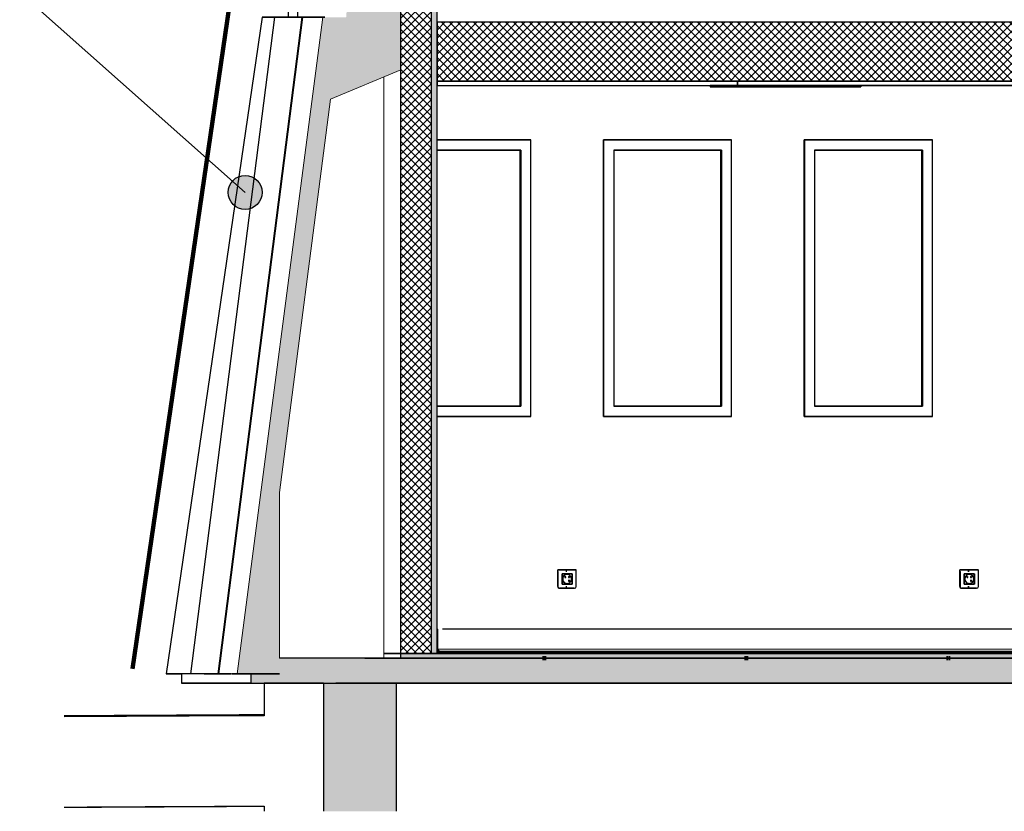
# Model space of a CAD drawing. Header units: centimetres. Extents: x -2631 to 8345, y -3715 to 485.
# Tile 67 of 82: x 4011 to 4446, y -70 to 280. Entities that reach past the tile are written whole.
import ezdxf

# ---------------------------------------------------------------- set-up
doc = ezdxf.new("R2010")
doc.units = ezdxf.units.CM
doc.linetypes.add('Tiret_2_', pattern=[0.25, 0.125, -0.125])
for name, color, linetype, lineweight in [('0-1', 7, 'Continuous', 5), ('ANNOTATIONS-1', 7, 'Continuous', 25), ('HACHURE_C-3', 7, 'Continuous', 18), ('MUR', 7, 'Continuous', 25), ('MUR_C', 7, 'Continuous', 25), ('PLAF', 7, 'Continuous', 25), ('PLAF_C', 7, 'Continuous', 25), ('SERRU-traverse', 7, 'Continuous', 18), ('SOL', 7, 'Continuous', 25), ('SOL_C', 7, 'Continuous', 25), ('Solide topographique', 7, 'Continuous', 18)]:
    doc.layers.add(name, color=color, linetype=linetype, lineweight=lineweight)
for name, color, linetype, lineweight, true_color in [('A-FLOR-PATT-1', 7, 'Continuous', 25, 0x616161), ('A-FLOR-PATT-2', 7, 'Continuous', 18, 0x787878), ('A-FLOR-PATT-3', 7, 'Continuous', 25, 0x787878), ('ANNOTATIONS-3', 4, 'Tiret_2_', 100, 0x00ffff), ('ANNOTATIONS-6', 5, 'Continuous', 100, 0x0000ff), ('HACHURE_C-2', 7, 'Continuous', 5, 0xdadada), ('HACHURE_C-4', 7, 'Continuous', 25, 0x787878), ('ING_ELE', 7, 'Continuous', 25, 0x7f7f7f), ('MENUISERIES-2', 7, 'Continuous', 25, 0x5c63b1), ('MENUISERIES-3', 9, 'Continuous', 18, 0x808080), ('MENUISERIES-4', 9, 'Continuous', 25, 0x808080), ('MOBILIER-2', 7, 'Continuous', 25, 0x7f7f7f), ('OSSATURE-3', 9, 'Continuous', 5, 0x808080), ('OSSATURE-4', 9, 'Continuous', 18, 0x808080), ('OSSATURE_C-1', 9, 'Continuous', 18, 0x808080), ('PLAF-1', 7, 'Continuous', 18, 0x787878), ('SERRU-1', 9, 'Continuous', 18, 0x808080), ('TITRARCHI-1', 1, 'Continuous', 30, 0xff0000)]:
    doc.layers.add(name, color=color, linetype=linetype, lineweight=lineweight, true_color=true_color)
pattern_1 = [(45, (-3.562, -172.5), (-1.767767, 1.767767), []), (135, (-3.562, -172.5), (-1.767767, -1.767767), [])]

# ---------------------------------------------------------------- blocks, each defined once
blk = doc.blocks.new('XXX_VIDE FENETRE - 550-V48-Coupe AA_Lot 04')
at = {"layer": 'MENUISERIES-2'}
for p, q in [((-1892.18, 222.48), (-1939.25, 222.48)), ((-1939.25, 222.48), (-1892, 222.48)), ((-1892, 222.48), (-1892.18, 222.48)), ((-1892, 222.48), (-1892, 109.31)), ((-1892, 109.31), (-1939.25, 109.31)), ((-1939.25, 109.31), (-1892.18, 109.31)), ((-1892.18, 109.31), (-1892, 109.31))]:
    blk.add_line(p, q, dxfattribs=at)
at = {"layer": 'MENUISERIES-4'}
for p, q in [((-1943.8, 226.98), (-1887.96, 226.98)), ((-1943.8, 226.98), (-1887.96, 226.98)), ((-1943.72, 226.98), (-1943.8, 226.98)), ((-1887.14, 226.98), (-1943.72, 226.98)), ((-1943.72, 226.98), (-1943.72, 104.81)), ((-1889.03, 226.98), (-1887.96, 226.98)), ((-1887.96, 226.98), (-1887.14, 226.98)), ((-1887.14, 104.81), (-1887.14, 226.98)), ((-1939.25, 222.48), (-1939.25, 109.31)), ((-1892.42, 222.48), (-1939.25, 222.48)), ((-1939.25, 222.48), (-1891.6, 222.48)), ((-1891.6, 222.48), (-1892.42, 222.48)), ((-1891.6, 222.48), (-1891.6, 109.31)), ((-1939.25, 109.31), (-1891.6, 109.31)), ((-1892.42, 109.31), (-1939.25, 109.31)), ((-1891.6, 109.31), (-1892.42, 109.31)), ((-1943.8, 104.81), (-1890.16, 104.81)), ((-1887.96, 104.81), (-1943.8, 104.81)), ((-1943.8, 104.81), (-1943.72, 104.81)), ((-1887.96, 104.81), (-1943.8, 104.81)), ((-1943.72, 104.81), (-1887.14, 104.81)), ((-1889.17, 104.81), (-1887.96, 104.81)), ((-1887.96, 104.81), (-1887.14, 104.81))]:
    blk.add_line(p, q, dxfattribs=at)
blk = doc.blocks.new('XXX_VIDE FENETRE - 550-V49-Coupe AA_Lot 04')
at = {"layer": 'MENUISERIES-2'}
for p, q in [((-1981.01, 222.48), (-2028.01, 222.48)), ((-2028.01, 222.48), (-1980.82, 222.48)), ((-1980.82, 222.48), (-1981.01, 222.48)), ((-1980.82, 222.48), (-1980.82, 109.31)), ((-1980.82, 109.31), (-2028.01, 109.31)), ((-2028.01, 109.31), (-1981.01, 109.31)), ((-1981.01, 109.31), (-1980.82, 109.31))]:
    blk.add_line(p, q, dxfattribs=at)
at = {"layer": 'MENUISERIES-4'}
for p, q in [((-2032.56, 226.98), (-1976.8, 226.98)), ((-2032.56, 226.98), (-1976.8, 226.98)), ((-2032.47, 226.98), (-2032.56, 226.98)), ((-1975.94, 226.98), (-2032.47, 226.98)), ((-2032.47, 226.98), (-2032.47, 104.81)), ((-1977.93, 226.98), (-1976.8, 226.98)), ((-1976.8, 226.98), (-1975.94, 226.98)), ((-1975.94, 104.81), (-1975.94, 226.98)), ((-2028.01, 222.48), (-2028.01, 109.31)), ((-1981.27, 222.48), (-2028.01, 222.48)), ((-2028.01, 222.48), (-1980.4, 222.48)), ((-1980.4, 222.48), (-1981.27, 222.48)), ((-1980.4, 222.48), (-1980.4, 109.31)), ((-2028.01, 109.31), (-1980.4, 109.31)), ((-1981.27, 109.31), (-2028.01, 109.31)), ((-1980.4, 109.31), (-1981.27, 109.31)), ((-2032.56, 104.81), (-1979.07, 104.81)), ((-1976.8, 104.81), (-2032.56, 104.81)), ((-2032.56, 104.81), (-2032.47, 104.81)), ((-1976.8, 104.81), (-2032.56, 104.81)), ((-2032.47, 104.81), (-1975.94, 104.81)), ((-1978.08, 104.81), (-1976.8, 104.81)), ((-1976.8, 104.81), (-1975.94, 104.81))]:
    blk.add_line(p, q, dxfattribs=at)
blk = doc.blocks.new('XXX_VIDE FENETRE - 550-V50-Coupe AA_Lot 04')
at = {"layer": 'MENUISERIES-2'}
for p, q in [((-2069.77, 222.48), (-2106.1, 222.48)), ((-2106.1, 222.48), (-2069.57, 222.48)), ((-2069.57, 222.48), (-2069.77, 222.48)), ((-2069.57, 222.48), (-2069.57, 109.31)), ((-2069.57, 109.31), (-2106.1, 109.31)), ((-2106.1, 109.31), (-2069.77, 109.31)), ((-2069.77, 109.31), (-2069.57, 109.31))]:
    blk.add_line(p, q, dxfattribs=at)
at = {"layer": 'MENUISERIES-4'}
for p, q in [((-2106.1, 226.98), (-2065.58, 226.98)), ((-2064.67, 226.98), (-2106.1, 226.98)), ((-2106.1, 226.98), (-2065.58, 226.98)), ((-2066.76, 226.98), (-2065.58, 226.98)), ((-2065.58, 226.98), (-2064.67, 226.98)), ((-2064.67, 104.81), (-2064.67, 226.98)), ((-2070.04, 222.48), (-2106.1, 222.48)), ((-2106.1, 222.48), (-2069.13, 222.48)), ((-2069.13, 222.48), (-2070.04, 222.48)), ((-2069.13, 222.48), (-2069.13, 109.31)), ((-2106.1, 109.31), (-2069.13, 109.31)), ((-2070.04, 109.31), (-2106.1, 109.31)), ((-2069.13, 109.31), (-2070.04, 109.31)), ((-2106.1, 104.81), (-2067.9, 104.81)), ((-2065.58, 104.81), (-2106.1, 104.81)), ((-2106.1, 104.81), (-2064.67, 104.81)), ((-2065.58, 104.81), (-2106.1, 104.81)), ((-2066.92, 104.81), (-2065.58, 104.81)), ((-2065.58, 104.81), (-2064.67, 104.81))]:
    blk.add_line(p, q, dxfattribs=at)
blk = doc.blocks.new('Garde-corps - Garde-corps-505471-Coupe AA_Lot 04')
at = {"layer": 'SERRU-traverse'}
for p, q in [((-2106.1, 11), (-2106.1, 1.95)), ((-2105.79, 2.04), (-2105.79, 10.7)), ((-2015.82, 11), (-1976.22, 11)), ((-1901.83, 11), (-1859.55, 11)), ((-2106.11, 1), (-1254.27, 1)), ((-2106.11, 1), (-1253.65, 1)), ((-2106.1, 1.95), (-2105.39, 1)), ((-2104.73, 1), (-2106.1, 1)), ((-2105.39, 1), (-2106.1, 1)), ((-2105.8, 2.04), (-1253.27, 2.04)), ((-2105.07, 1.08), (-2105.79, 2.04)), ((-2105.39, 1), (-2104.73, 1)), ((-2104.83, 1.11), (-2105.32, 1.11)), ((-2104.9, 1.08), (-2105.07, 1.08)), ((-2104.9, 1.08), (-2105.07, 1.08))]:
    blk.add_line(p, q, dxfattribs=at)
at = {"layer": 'SERRU-traverse', "flags": 128}
for points in [[(-2105.79, 10.7), (-2105.8, 10.77), (-2105.82, 10.83), (-2105.86, 10.89), (-2105.91, 10.94), (-2105.97, 10.97), (-2106.03, 10.99), (-2106.1, 11)], [(-2104.73, 1), (-2104.73, 1.02), (-2104.74, 1.04), (-2104.74, 1.06), (-2104.76, 1.08), (-2104.78, 1.1), (-2104.8, 1.11), (-2104.82, 1.11), (-2104.84, 1.11), (-2104.86, 1.11), (-2104.88, 1.09), (-2104.9, 1.08)], [(-2104.84, 1.11), (-1580.26, 1.11), (-1254.18, 1.11)]]:
    blk.add_lwpolyline(points, dxfattribs=at)
blk = doc.blocks.new('B02_ARC_rvt-2-Coupe AA_Lot 04')
at = {"layer": 'A-FLOR-PATT-1'}
blk.add_hatch(color=256, dxfattribs=at).paths.add_polyline_path([(-1250.53, 0), (-1243.42, 0), (-1243.42, 0.8), (-2106.1, 0.8), (-2106.1, 0), (-1258.5, 0)])
at = {"layer": 'A-FLOR-PATT-2'}
h = blk.add_hatch(dxfattribs=at)
h.set_pattern_fill('FP_6', color=256, style=0, pattern_type=2)
h.set_pattern_definition([(45, (-0.387, -172.5), (-4.490128, 4.490128), [3.175, -3.175])])
h.paths.add_polyline_path([(-644.68, -2), (1594.47, -2), (1594.47, 0), (-2122.25, 0), (-2122.25, -2), (-676.57, -2)])
at = {"layer": 'HACHURE_C-2'}
blk.add_hatch(color=256, dxfattribs=at).paths.add_polyline_path([(-2108.62, 0), (-2106.1, 0), (-2106.1, 314.21), (-2108.62, 314.21), (-2108.62, 6.24)])
at = {"layer": 'HACHURE_C-3'}
h = blk.add_hatch(dxfattribs=at)
h.set_pattern_fill('FP_5', color=256, style=0, pattern_type=2)
h.set_pattern_definition(pattern_1)
h.paths.add_polyline_path([(-2108.62, 0), (-2108.62, 314.21), (-2122.25, 314.21), (-2122.25, 0), (-2111.47, 0)])
at = {"layer": 'PLAF-1'}
h = blk.add_hatch(dxfattribs=at)
h.set_pattern_fill('FP_5', color=256, style=0, pattern_type=2)
h.set_pattern_definition(pattern_1)
h.paths.add_polyline_path([(-2106.1, 253), (-1973.27, 253), (-1973.27, 279), (-2106.1, 279), (-2106.1, 267.67)])
h.paths.add_polyline_path([(-1243.42, 253), (-1243.42, 279), (-1368.76, 279), (-1368.76, 253), (-1250.53, 253)])
h = blk.add_hatch(dxfattribs=at)
h.set_pattern_fill('FP_5', color=256, style=0, pattern_type=2)
h.set_pattern_definition(pattern_1)
h.paths.add_polyline_path([(-1973.27, 253), (-1368.76, 253), (-1368.76, 279), (-1973.27, 279), (-1973.27, 267.67)])
at = {"layer": 'MUR'}
for p, q in [((-2106.1, 226.98), (-2064.75, 226.98)), ((-2066.76, 226.98), (-2064.75, 226.98)), ((-2032.56, 226.98), (-1976.02, 226.98)), ((-2032.56, 104.81), (-2032.56, 226.98)), ((-1977.93, 226.98), (-1976.02, 226.98)), ((-1943.8, 226.98), (-1887.21, 226.98)), ((-1943.8, 104.81), (-1943.8, 226.98)), ((-1889.03, 226.98), (-1887.21, 226.98)), ((-2064.75, 104.81), (-2106.1, 104.81)), ((-2106.1, 104.81), (-2066.9, 104.81)), ((-2064.75, 104.81), (-2066.9, 104.81)), ((-1976.02, 104.81), (-2032.56, 104.81)), ((-2032.56, 104.81), (-1978.07, 104.81)), ((-1976.02, 104.81), (-1978.07, 104.81)), ((-1887.21, 104.81), (-1943.8, 104.81)), ((-1943.8, 104.81), (-1889.16, 104.81)), ((-1887.21, 104.81), (-1889.16, 104.81)), ((-2129.56, 0), (-2122.25, 0))]:
    blk.add_line(p, q, dxfattribs=at)
at = {"layer": 'MUR', "flags": 128}
for points in [[(-2129.58, 0), (-2020.74, 0), (-1896.22, 0), (-1778.63, 0)], [(-1252.98, 0), (-1378.18, 0), (-1503.29, 0), (-1628.29, 0), (-1753.18, 0), (-1877.94, 0), (-2002.58, 0), (-2127.06, 0)]]:
    blk.add_lwpolyline(points, dxfattribs=at)
at = {"layer": 'MUR_C'}
for p, q in [((-2122.25, 314.21), (-2122.25, 0)), ((-2108.62, 314.21), (-2108.62, 0)), ((-2106.1, 1.95), (-2106.1, 314.21)), ((-2122.25, 0), (-2106.1, 0)), ((-2106.1, 0), (-2106.1, 1.95))]:
    blk.add_line(p, q, dxfattribs=at)
at = {"layer": 'PLAF'}
for p, q in [((-1252.98, 279), (-2106.11, 279)), ((-1978.04, 253), (-1973.27, 253)), ((-2106.11, 251), (-1984.08, 251)), ((-1973.27, 251), (-1978.04, 251)), ((-1382.51, 251), (-1978.04, 251)), ((-1920.12, 251), (-1879.06, 251)), ((-1876.55, 251), (-1805.43, 251))]:
    blk.add_line(p, q, dxfattribs=at)
at = {"layer": 'PLAF_C'}
for p, q in [((-1973.27, 279), (-2106.1, 279)), ((-2106.1, 279), (-2106.1, 253)), ((-1368.76, 279), (-1973.27, 279)), ((-2106.1, 253), (-1973.27, 253)), ((-2106.1, 253), (-2106.1, 251)), ((-1973.27, 253), (-2106.1, 253)), ((-1368.76, 253), (-1973.27, 253)), ((-1973.27, 253), (-1973.27, 251)), ((-1973.27, 251), (-1973.27, 253)), ((-1973.27, 253), (-1368.76, 253)), ((-2106.1, 251), (-1973.27, 251)), ((-1973.27, 251), (-1368.76, 251))]:
    blk.add_line(p, q, dxfattribs=at)
at = {"layer": 'SOL'}
for p, q in [((-1509.4, 0), (-2129.58, 0)), ((-2129.56, 0), (-2122.25, 0)), ((-2106.1, 0), (-2127.06, 0)), ((-2127.06, 0), (-1252.98, 0)), ((-2065.11, 1), (-2106.11, 1)), ((-2065.05, 0.8), (-2106.11, 0.8)), ((-2106.11, 0.8), (-2065.05, 0.8)), ((-1940.31, 1), (-2064.84, 1)), ((-1940.3, 0.8), (-2064.84, 0.8)), ((-2064.84, 0.8), (-1940.3, 0.8)), ((-1440.76, 0.8), (-1940.09, 0.8)), ((-1940.09, 0.8), (-1440.76, 0.8)), ((-1440.76, 1), (-1940.04, 1)), ((-2122.25, -2), (-2144.1, -2)), ((-2137.99, -2), (-69.28, -2))]:
    blk.add_line(p, q, dxfattribs=at)
for points in [[(-2182.51, -27.41), (-2211.99, -27.56), (-2241.46, -27.71), (-2270.92, -27.86)], [(-2270.92, -67.86), (-2241.46, -67.71), (-2211.99, -67.56), (-2182.51, -67.41)], [(-2189.06, -67.52), (-2216.35, -67.66), (-2243.64, -67.8), (-2270.91, -67.94)]]:
    blk.add_open_spline(points, degree=3, dxfattribs=at)
at = {"layer": 'SOL_C'}
for p, q in [((1594.47, 0), (-2122.25, 0)), ((-2122.25, 0), (-2122.25, -2)), ((-1243.42, 1), (-2106.1, 1)), ((-2106.1, 1), (-2106.1, 0.8)), ((-1243.42, 0.8), (-2106.1, 0.8)), ((-2106.1, 0.8), (-2106.1, 0)), ((-2106.1, 0.8), (-1243.42, 0.8)), ((-2106.1, 0), (-1243.42, 0)), ((-2122.25, -2), (1594.47, -2))]:
    blk.add_line(p, q, dxfattribs=at)
at = {"layer": 'Solide topographique'}
blk.add_open_spline([(-2182.52, -26.9), (-2212, -27.05), (-2241.46, -27.21), (-2270.9, -27.36)], degree=3, dxfattribs=at)
at = {"layer": 'MENUISERIES-3'}
for name in ['XXX_VIDE FENETRE - 550-V50-Coupe AA_Lot 04', 'XXX_VIDE FENETRE - 550-V49-Coupe AA_Lot 04', 'XXX_VIDE FENETRE - 550-V48-Coupe AA_Lot 04']:
    blk.add_blockref(name, (0, 0), dxfattribs=at)
at = {"layer": 'SERRU-1'}
blk.add_blockref('Garde-corps - Garde-corps-505471-Coupe AA_Lot 04', (0, 0), dxfattribs=at)
blk = doc.blocks.new('Murs 4 - Murs 1-3190715-Coupe AA_Lot 04')
at = {"layer": 'MUR'}
for p, q in [((-2181.39, 294.93), (-2166.73, 395.59)), ((-2175.96, 294.93), (-2163.09, 395.59)), ((-2140.84, 395.59), (-2166.73, 395.59)), ((-2166.73, 395.59), (-2163.09, 395.59)), ((-2163.09, 395.59), (-2142.09, 395.59)), ((-2142.09, 395.59), (-2142.82, 395.59)), ((-2142.82, 395.59), (-2137.99, 395.59)), ((-2137.99, 395.59), (-2140.84, 395.59)), ((-2181.39, 294.93), (-2164.04, 294.93)), ((-2175.96, 294.93), (-2181.39, 294.93)), ((-2164.04, 294.93), (-2175.96, 294.93)), ((-2171.95, 294.93), (-2167.68, 294.93)), ((-2164.04, 294.93), (-2171.95, 294.93)), ((-2171.95, 293.53), (-2171.95, 281.23)), ((-2167.68, 294.93), (-2164.04, 294.93)), ((-2167.68, 281.23), (-2167.68, 292.47)), ((-2183.42, 281.23), (-2225.79, -8.88)), ((-2214.86, -8.88), (-2177.75, 281.23)), ((-2183.42, 281.23), (-2177.75, 281.23)), ((-2155.75, 281.23), (-2183.42, 281.23)), ((-2177.75, 281.23), (-2155.75, 281.23)), ((-2171.95, 281.23), (-2155.75, 281.23)), ((-2167.68, 281.23), (-2171.95, 281.23)), ((-2155.75, 281.23), (-2167.68, 281.23)), ((-2214.86, -8.88), (-2225.79, -8.88)), ((-2225.79, -8.88), (-2219.04, -8.88)), ((-2197.06, -8.88), (-2214.86, -8.88)), ((-2208.98, -8.88), (-2197.06, -8.88)), ((-2196.65, -8.88), (-2175.78, -8.88)), ((-2175.78, -8.88), (-2196.63, -8.88))]:
    blk.add_line(p, q, dxfattribs=at)
blk = doc.blocks.new('B02_DC_STR_rvt-2-Coupe AA_Lot 04')
at = {"layer": 'A-FLOR-PATT-3'}
blk.add_hatch(color=256, dxfattribs=at).paths.add_polyline_path([(-2156.27, -13), (1660.55, -13), (1660.55, -8.88), (1647.97, -8.88), (1647.97, -2), (-2175.78, -2), (-2175.78, -8.88), (-2188.37, -8.88), (-2188.37, -13), (-2175.78, -13)])
at = {"layer": 'HACHURE_C-4'}
blk.add_hatch(color=256, dxfattribs=at).paths.add_polyline_path([(-2123.96, -69.67), (-2123.96, -13), (-2156.27, -13), (-2156.27, -69.67), (-2143.36, -69.67)])
at = {"layer": 'OSSATURE-3'}
blk.add_hatch(color=256, dxfattribs=at).paths.add_polyline_path([(-2175.78, -8.88), (-2175.78, 71.16), (-2153.12, 244.97), (-2122.15, 258), (-2122.15, 314.68), (-2120.2, 314.68), (-2120.2, 395.59), (-2141.6, 395.59), (-2154.72, 294.93), (-2147.52, 292.47), (-2145.2, 293.35), (-2146.27, 281.23), (-2156.54, 281.23), (-2194.36, -8.88), (-2188.37, -8.88)])
at = {"layer": 'ANNOTATIONS-3'}
for p, q in [((-2059.45, -2), (-2057.94, -2)), ((-1970.26, -2), (-1968.66, -2)), ((-1880.98, -2), (-1879.31, -2))]:
    blk.add_line(p, q, dxfattribs=at)
at = {"layer": 'MUR'}
for p, q in [((-2182.51, -13), (-2150.81, -13)), ((-2156.27, -13), (-2182.51, -13)), ((-2182.51, -13), (-2182.51, -27.41)), ((-2150.81, -13), (1649.68, -13)), ((-2146.43, -13), (-2150.81, -13)), ((1645.3, -13), (-2146.43, -13)), ((-2182.51, -67.41), (-2182.51, -69.67))]:
    blk.add_line(p, q, dxfattribs=at)
at = {"layer": 'MUR_C'}
for p, q in [((-2156.27, -13), (-2156.27, -69.67)), ((-2123.96, -69.67), (-2123.96, -13))]:
    blk.add_line(p, q, dxfattribs=at)
at = {"layer": 'OSSATURE-4'}
for p, q in [((-2214.86, -8.88), (-2177.75, 281.23)), ((-2165.82, 281.23), (-2202.93, -8.88)), ((-2202.52, -8.88), (-2165.41, 281.23)), ((-2129.57, -2), (-2129.57, 254.88)), ((-2141.91, -2), (-2175.78, -2)), ((-2175.78, -2), (-2131.97, -2)), ((-2175.78, -2), (-2134.37, -2)), ((-2129.57, -2), (-2175.78, -2)), ((-2144.1, -2), (-2141.91, -2)), ((-2137.99, -2), (-2122.4, -2)), ((-2137.45, -2), (-2122.4, -2)), ((-2134.37, -2), (-2131.97, -2)), ((-2067.9, -2), (-2050.56, -2)), ((-2067.9, -2), (-2067.65, -2)), ((-2059.45, -2), (-2050.97, -2)), ((-2057.97, -2), (-2059.45, -2)), ((-2050.56, -2), (-2059.45, -2)), ((-2050.97, -2), (-2033.61, -2)), ((-2048.31, -2), (-2033.61, -2)), ((-1979.07, -2), (-1961.71, -2)), ((-1979.07, -2), (-1978.46, -2)), ((-1961.71, -2), (-1970.2, -2)), ((-1970.18, -2), (-1962.12, -2)), ((-1968.69, -2), (-1970.18, -2)), ((-1962.12, -2), (-1944.75, -2)), ((-1959.1, -2), (-1944.75, -2)), ((-1890.16, -2), (-1872.79, -2)), ((-1890.16, -2), (-1889.18, -2)), ((-1880.84, -2), (-1880.96, -2)), ((-1872.79, -2), (-1880.84, -2)), ((-1880.83, -2), (-1873.2, -2)), ((-1879.34, -2), (-1880.83, -2)), ((-1873.2, -2), (-1855.81, -2)), ((-1869.81, -2), (-1855.81, -2)), ((-2208.98, -8.88), (-2214.86, -8.88)), ((-2214.86, -8.88), (-2202.93, -8.88)), ((-2202.93, -8.88), (-2197.06, -8.88)), ((-2202.52, -8.88), (-2194.36, -8.88))]:
    blk.add_line(p, q, dxfattribs=at)
at = {"layer": 'OSSATURE_C-1'}
for p, q in [((-2122.15, 258), (-2122.15, 314.68)), ((-2156.54, 281.23), (-2194.36, -8.88)), ((-2153.12, 244.97), (-2122.15, 258)), ((-2175.78, 71.16), (-2153.12, 244.97)), ((-2175.78, -2), (-2175.78, 71.16)), ((-2194.36, -8.88), (-2188.37, -8.88))]:
    blk.add_line(p, q, dxfattribs=at)
at = {"layer": 'SOL'}
for p, q in [((-2057.94, -2), (-2059.43, -2)), ((-1970.15, -2), (-1970.24, -2)), ((-1968.66, -2), (-1970.15, -2)), ((-1880.79, -2), (-1880.96, -2)), ((-1879.31, -2), (-1880.79, -2)), ((-2219.04, -8.88), (-2219.04, -13)), ((-2188.37, -13), (-2219.04, -13)), ((-2219.04, -13), (1690.2, -13)), ((-2197.06, -8.88), (-2208.98, -8.88)), ((-2188.37, -8.88), (-2196.65, -8.88))]:
    blk.add_line(p, q, dxfattribs=at)
at = {"layer": 'SOL_C'}
for p, q in [((1647.97, -2), (-2175.78, -2)), ((-2188.37, -8.88), (-2188.37, -13)), ((-2188.37, -13), (-2156.27, -13)), ((-2123.96, -13), (1590.97, -13))]:
    blk.add_line(p, q, dxfattribs=at)
at = {"layer": 'MUR'}
blk.add_blockref('Murs 4 - Murs 1-3190715-Coupe AA_Lot 04', (0, 0), dxfattribs=at)
blk = doc.blocks.new('604_DALLE LED 600x600MM - 26W 4000K 3600lm-V86-Coupe AA_Lot 04')
at = {"layer": 'MOBILIER-2'}
for p, q in [((-1805.41, 251), (-1806.69, 251)), ((-1806.69, 251), (-1799.42, 251)), ((-1806.69, 251), (-1806.69, 250.5)), ((-1799.42, 250.5), (-1806.69, 250.5)), ((-1806.69, 250.5), (-1747.44, 250.5)), ((-1798.41, 251), (-1805.41, 251)), ((-1748.44, 250.5), (-1805.41, 250.5)), ((-1805.41, 250.5), (-1798.41, 250.5)), ((-1805.41, 250.5), (-1798.41, 250.5)), ((-1748.44, 250.5), (-1805.41, 250.5)), ((-1799.42, 251), (-1740.16, 251)), ((-1799.42, 250.5), (-1799.42, 251)), ((-1740.16, 250.5), (-1799.42, 250.5)), ((-1741.44, 251), (-1798.41, 251)), ((-1798.41, 250.5), (-1741.44, 250.5)), ((-1798.41, 250.5), (-1741.44, 250.5)), ((-1748.44, 250.5), (-1741.44, 250.5)), ((-1741.44, 250.5), (-1748.44, 250.5)), ((-1747.44, 250.5), (-1740.16, 250.5)), ((-1740.16, 251), (-1741.44, 251)), ((-1740.16, 251), (-1740.16, 250.5))]:
    blk.add_line(p, q, dxfattribs=at)
blk = doc.blocks.new('Legrand_Batibox_cloison_sèche_prof_40_1_poste_2_mod_080041 - Legrand_Batibox_cloison_sèche_prof_40_1_poste_2_mod_080041-V96-Coupe AA_Lot 04')
at = {"layer": 'ING_ELE'}
for p, q in [((-1870.99, 36.35), (-1871.45, 36.35)), ((-1871.45, 29.65), (-1870.99, 29.65))]:
    blk.add_line(p, q, dxfattribs=at)
blk = doc.blocks.new('Legrand_Mosaic_plaque_2_mod_blanc_antimicrobien_078722L - Legrand_Mosaic_plaque_2_mod_blanc_antimicrobien_078722L-V97-Coupe AA_Lot 04')
at = {"layer": 'ING_ELE'}
for p, q in [((-1866.92, 37.1), (-1875.07, 37.1)), ((-1875.07, 37.1), (-1866.92, 37.1)), ((-1875.07, 29.7), (-1875.07, 37.1)), ((-1874.97, 36.25), (-1874.97, 29.7)), ((-1873.15, 35.28), (-1868.63, 35.28)), ((-1873.15, 30.73), (-1873.15, 35.28)), ((-1868.73, 35.28), (-1868.63, 35.28)), ((-1868.63, 35.28), (-1868.63, 30.73)), ((-1866.82, 29.7), (-1866.82, 36.25)), ((-1868.63, 30.73), (-1873.15, 30.73)), ((-1868.63, 30.73), (-1868.73, 30.73)), ((-1874.27, 28.9), (-1874.17, 28.9)), ((-1867.71, 28.9), (-1874.27, 28.9)), ((-1874.17, 28.9), (-1867.62, 28.9))]:
    blk.add_line(p, q, dxfattribs=at)
for centre, major_axis, ratio, start_param, end_param in [((-1875.07, 36.25), (0, 0.85), 0.11407, 4.712389, 6.283185), ((-1866.92, 36.25), (0, 0.85), 0.11407, 4.712389, 6.283185), ((-1874.27, 29.7), (0, 0.8), 0.993473, 1.570796, 3.141593), ((-1874.17, 29.7), (0, 0.8), 0.993473, 1.570796, 3.141593), ((-1867.62, 29.7), (0, 0.8), 0.993473, 3.141593, 4.712389)]:
    blk.add_ellipse(centre, major_axis=major_axis, ratio=ratio, start_param=start_param, end_param=end_param, dxfattribs=at)
blk = doc.blocks.new('Legrand_Mosaic_link_prise_2P_T_FB_surface_2_mod_blanc_077145L - Legrand_Mosaic_link_prise_2P_T_FB_surface_2_mod_blanc_077145L-V98-Coupe AA_Lot 04')
at = {"layer": 'ING_ELE'}
for p, q in [((-1868.66, 35.25), (-1873.13, 35.25)), ((-1873.13, 35.25), (-1873.13, 30.75)), ((-1870.89, 34.98), (-1870.91, 34.98)), ((-1868.66, 35.25), (-1868.75, 35.25)), ((-1868.66, 30.75), (-1868.66, 35.25)), ((-1873.13, 30.75), (-1868.66, 30.75)), ((-1870.91, 31.02), (-1870.89, 31.02)), ((-1870.11, 34.02), (-1870.18, 34.02)), ((-1870.18, 33.6), (-1870.11, 33.6)), ((-1868.75, 30.75), (-1868.66, 30.75))]:
    blk.add_line(p, q, dxfattribs=at)
at = {"layer": 'ING_ELE', "flags": 128}
for points in [[(-1869.9, 33.81), (-1869.9, 33.82), (-1869.9, 33.83), (-1869.9, 33.84), (-1869.9, 33.84), (-1869.91, 33.85), (-1869.91, 33.86), (-1869.91, 33.87), (-1869.91, 33.88), (-1869.91, 33.88), (-1869.92, 33.89), (-1869.92, 33.9), (-1869.92, 33.91), (-1869.93, 33.91), (-1869.93, 33.92), (-1869.94, 33.93), (-1869.94, 33.94), (-1869.95, 33.94), (-1869.95, 33.95), (-1869.96, 33.95), (-1869.96, 33.96), (-1869.97, 33.97), (-1869.98, 33.97), (-1869.98, 33.98), (-1869.99, 33.98), (-1870, 33.99), (-1870, 33.99), (-1870.01, 34), (-1870.02, 34), (-1870.03, 34), (-1870.03, 34.01), (-1870.04, 34.01), (-1870.05, 34.01), (-1870.06, 34.01), (-1870.07, 34.02), (-1870.08, 34.02), (-1870.08, 34.02), (-1870.09, 34.02), (-1870.1, 34.02), (-1870.11, 34.02), (-1870.11, 34.02)], [(-1870.11, 33.6), (-1870.1, 33.6), (-1870.09, 33.6), (-1870.09, 33.6), (-1870.08, 33.6), (-1870.07, 33.6), (-1870.06, 33.61), (-1870.05, 33.61), (-1870.04, 33.61), (-1870.04, 33.61), (-1870.03, 33.62), (-1870.02, 33.62), (-1870.01, 33.62), (-1870.01, 33.63), (-1870, 33.63), (-1869.99, 33.64), (-1869.99, 33.64), (-1869.98, 33.65), (-1869.97, 33.65), (-1869.97, 33.66), (-1869.96, 33.66), (-1869.95, 33.67), (-1869.95, 33.68), (-1869.94, 33.68), (-1869.94, 33.69), (-1869.93, 33.7), (-1869.93, 33.7), (-1869.93, 33.71), (-1869.92, 33.72), (-1869.92, 33.73), (-1869.92, 33.73), (-1869.91, 33.74), (-1869.91, 33.75), (-1869.91, 33.76), (-1869.91, 33.77), (-1869.9, 33.77), (-1869.9, 33.78), (-1869.9, 33.79), (-1869.9, 33.8), (-1869.9, 33.81), (-1869.9, 33.81)]]:
    blk.add_lwpolyline(points, dxfattribs=at)
at = {"layer": 'ING_ELE'}
for centre, major_axis, start_param, end_param in [((-1870.89, 33), (0, 2), 4.712389, 7.853982), ((-1870.91, 33), (0, 1.98), 6.021386, 7.853982), ((-1870.89, 33), (0, 1.98), 4.712389, 7.853982), ((-1870.98, 33), (0, 2), 6.021386, 6.259957), ((-1870.89, 33), (0, 2), 1.570796, 4.712389), ((-1870.91, 33), (0, 1.98), 1.570796, 3.403392), ((-1870.89, 33), (0, 1.98), 1.570796, 4.712389), ((-1871.69, 33.81), (0, 0.22), 4.712389, 7.853982), ((-1871.69, 33.81), (0, 0.22), 1.570796, 4.712389), ((-1871.71, 33.81), (0, 0.22), 4.712389, 5.235988), ((-1871.71, 33.81), (0, 0.22), 4.18879, 4.712389), ((-1870.98, 33), (0, 2), 3.164821, 3.403392), ((-1870.18, 33.81), (0, 0.21), 0.13829, 0.74062), ((-1870.09, 33.81), (0, 0.22), 4.712389, 7.853982), ((-1870.09, 33.81), (0, 0.22), 1.570796, 4.712389), ((-1870.09, 32.2), (0, 0.22), 4.712389, 7.853982), ((-1870.09, 32.2), (0, 0.22), 1.570796, 4.712389), ((-1870.18, 33.81), (0, 0.21), 5.343563, 6.021236), ((-1870.18, 33.81), (0, 0.21), 3.469377, 4.22928), ((-1870.11, 33.81), (0, 0.22), 4.712389, 5.235988), ((-1870.11, 33.81), (0, 0.22), 4.18879, 4.712389), ((-1870.11, 32.2), (0, 0.22), 4.712389, 5.235988), ((-1870.11, 32.2), (0, 0.22), 4.18879, 4.712389)]:
    blk.add_ellipse(centre, major_axis=major_axis, ratio=0.993473, start_param=start_param, end_param=end_param, dxfattribs=at)
blk = doc.blocks.new('Legrand_Batibox_cloison_sèche_prof_40_1_poste_2_mod_080041 - Legrand_Batibox_cloison_sèche_prof_40_1_poste_2_mod_080041-V99-Coupe AA_Lot 04')
at = {"layer": 'ING_ELE'}
for p, q in [((-2048.71, 36.35), (-2049.23, 36.35)), ((-2049.23, 29.65), (-2048.71, 29.65))]:
    blk.add_line(p, q, dxfattribs=at)
blk = doc.blocks.new('Legrand_Mosaic_plaque_2_mod_blanc_antimicrobien_078722L - Legrand_Mosaic_plaque_2_mod_blanc_antimicrobien_078722L-V100-Coupe AA_Lot 04')
at = {"layer": 'ING_ELE'}
for p, q in [((-2044.65, 37.1), (-2052.78, 37.1)), ((-2052.78, 37.1), (-2044.65, 37.1)), ((-2052.78, 29.7), (-2052.78, 37.1)), ((-2052.67, 36.25), (-2052.67, 29.7)), ((-2050.85, 35.28), (-2046.34, 35.28)), ((-2050.85, 30.73), (-2050.85, 35.28)), ((-2046.45, 35.28), (-2046.34, 35.28)), ((-2046.34, 35.28), (-2046.34, 30.73)), ((-2044.54, 29.7), (-2044.54, 36.25)), ((-2046.34, 30.73), (-2050.85, 30.73)), ((-2046.34, 30.73), (-2046.45, 30.73)), ((-2051.99, 28.9), (-2051.88, 28.9)), ((-2045.44, 28.9), (-2051.99, 28.9)), ((-2051.88, 28.9), (-2045.33, 28.9))]:
    blk.add_line(p, q, dxfattribs=at)
for centre, major_axis, ratio, start_param, end_param in [((-2052.78, 36.25), (0, 0.85), 0.129598, 4.712389, 6.283185), ((-2044.65, 36.25), (0, 0.85), 0.129598, 4.712389, 6.283185), ((-2051.99, 29.7), (0, 0.8), 0.991567, 1.570796, 3.141593), ((-2051.88, 29.7), (0, 0.8), 0.991567, 1.570796, 3.141593), ((-2045.33, 29.7), (0, 0.8), 0.991567, 3.141593, 4.712389)]:
    blk.add_ellipse(centre, major_axis=major_axis, ratio=ratio, start_param=start_param, end_param=end_param, dxfattribs=at)
blk = doc.blocks.new('Legrand_Mosaic_link_prise_2P_T_FB_surface_2_mod_blanc_077145L - Legrand_Mosaic_link_prise_2P_T_FB_surface_2_mod_blanc_077145L-V101-Coupe AA_Lot 04')
at = {"layer": 'ING_ELE'}
for p, q in [((-2046.37, 35.25), (-2050.83, 35.25)), ((-2050.83, 35.25), (-2050.83, 30.75)), ((-2048.6, 34.98), (-2048.61, 34.98)), ((-2046.37, 35.25), (-2046.47, 35.25)), ((-2046.37, 30.75), (-2046.37, 35.25)), ((-2050.83, 30.75), (-2046.37, 30.75)), ((-2048.61, 31.02), (-2048.6, 31.02)), ((-2047.82, 34.02), (-2047.9, 34.02)), ((-2047.9, 33.6), (-2047.82, 33.6)), ((-2046.47, 30.75), (-2046.37, 30.75))]:
    blk.add_line(p, q, dxfattribs=at)
at = {"layer": 'ING_ELE', "flags": 128}
for points in [[(-2047.61, 33.81), (-2047.61, 33.82), (-2047.61, 33.83), (-2047.61, 33.84), (-2047.61, 33.84), (-2047.62, 33.85), (-2047.62, 33.86), (-2047.62, 33.87), (-2047.62, 33.88), (-2047.62, 33.88), (-2047.63, 33.89), (-2047.63, 33.9), (-2047.64, 33.91), (-2047.64, 33.91), (-2047.64, 33.92), (-2047.65, 33.93), (-2047.65, 33.94), (-2047.66, 33.94), (-2047.66, 33.95), (-2047.67, 33.95), (-2047.67, 33.96), (-2047.68, 33.97), (-2047.69, 33.97), (-2047.69, 33.98), (-2047.7, 33.98), (-2047.71, 33.99), (-2047.71, 33.99), (-2047.72, 34), (-2047.73, 34), (-2047.74, 34), (-2047.75, 34.01), (-2047.75, 34.01), (-2047.76, 34.01), (-2047.77, 34.01), (-2047.78, 34.02), (-2047.79, 34.02), (-2047.79, 34.02), (-2047.8, 34.02), (-2047.81, 34.02), (-2047.82, 34.02), (-2047.82, 34.02)], [(-2047.82, 33.6), (-2047.81, 33.6), (-2047.8, 33.6), (-2047.8, 33.6), (-2047.79, 33.6), (-2047.78, 33.6), (-2047.77, 33.61), (-2047.76, 33.61), (-2047.76, 33.61), (-2047.75, 33.61), (-2047.74, 33.62), (-2047.73, 33.62), (-2047.72, 33.62), (-2047.72, 33.63), (-2047.71, 33.63), (-2047.7, 33.64), (-2047.7, 33.64), (-2047.69, 33.65), (-2047.68, 33.65), (-2047.68, 33.66), (-2047.67, 33.66), (-2047.66, 33.67), (-2047.66, 33.68), (-2047.65, 33.68), (-2047.65, 33.69), (-2047.64, 33.7), (-2047.64, 33.7), (-2047.64, 33.71), (-2047.63, 33.72), (-2047.63, 33.73), (-2047.63, 33.73), (-2047.62, 33.74), (-2047.62, 33.75), (-2047.62, 33.76), (-2047.62, 33.77), (-2047.61, 33.77), (-2047.61, 33.78), (-2047.61, 33.79), (-2047.61, 33.8), (-2047.61, 33.81), (-2047.61, 33.81)]]:
    blk.add_lwpolyline(points, dxfattribs=at)
at = {"layer": 'ING_ELE'}
for centre, major_axis, start_param, end_param in [((-2048.6, 33), (0, 2), 4.712389, 7.853982), ((-2048.6, 33), (0, 1.98), 4.712389, 7.853982), ((-2048.61, 33), (0, 1.98), 6.021386, 7.589344), ((-2048.7, 33), (0, 2), 6.021386, 6.256744), ((-2048.61, 33), (0, 1.98), 1.308997, 1.570796), ((-2048.61, 33), (0, 1.98), 1.570796, 1.832596), ((-2048.6, 33), (0, 2), 1.570796, 4.712389), ((-2048.6, 33), (0, 1.98), 1.570796, 4.712389), ((-2048.61, 33), (0, 1.98), 1.835434, 3.403392), ((-2049.4, 33.81), (0, 0.22), 4.712389, 7.853982), ((-2049.4, 33.81), (0, 0.22), 1.570796, 4.712389), ((-2049.41, 33.81), (0, 0.22), 4.712389, 5.235988), ((-2049.41, 33.81), (0, 0.22), 4.18879, 4.712389), ((-2048.7, 33), (0, 2), 3.168034, 3.403392), ((-2047.8, 33.81), (0, 0.22), 4.712389, 7.853982), ((-2047.8, 33.81), (0, 0.22), 1.570796, 4.712389), ((-2047.8, 32.2), (0, 0.22), 4.712389, 7.853982), ((-2047.8, 32.2), (0, 0.22), 1.570796, 4.712389), ((-2047.9, 33.81), (0, 0.21), 3.3922, 3.937836), ((-2047.9, 33.81), (0, 0.21), 5.545227, 5.985006), ((-2047.82, 33.81), (0, 0.22), 4.712389, 5.235988), ((-2047.82, 33.81), (0, 0.22), 4.18879, 4.712389), ((-2047.82, 32.2), (0, 0.22), 4.712389, 5.235988), ((-2047.82, 32.2), (0, 0.22), 4.18879, 4.712389)]:
    blk.add_ellipse(centre, major_axis=major_axis, ratio=0.991567, start_param=start_param, end_param=end_param, dxfattribs=at)
blk = doc.blocks.new('B02_ELE_rvt-1-Coupe AA_Lot 04')
at = {"layer": 'ING_ELE'}
for name in ['Legrand_Mosaic_plaque_2_mod_blanc_antimicrobien_078722L - Legrand_Mosaic_plaque_2_mod_blanc_antimicrobien_078722L-V100-Coupe AA_Lot 04', 'Legrand_Mosaic_link_prise_2P_T_FB_surface_2_mod_blanc_077145L - Legrand_Mosaic_link_prise_2P_T_FB_surface_2_mod_blanc_077145L-V101-Coupe AA_Lot 04', 'Legrand_Batibox_cloison_sèche_prof_40_1_poste_2_mod_080041 - Legrand_Batibox_cloison_sèche_prof_40_1_poste_2_mod_080041-V99-Coupe AA_Lot 04', 'Legrand_Mosaic_plaque_2_mod_blanc_antimicrobien_078722L - Legrand_Mosaic_plaque_2_mod_blanc_antimicrobien_078722L-V97-Coupe AA_Lot 04', 'Legrand_Mosaic_link_prise_2P_T_FB_surface_2_mod_blanc_077145L - Legrand_Mosaic_link_prise_2P_T_FB_surface_2_mod_blanc_077145L-V98-Coupe AA_Lot 04', 'Legrand_Batibox_cloison_sèche_prof_40_1_poste_2_mod_080041 - Legrand_Batibox_cloison_sèche_prof_40_1_poste_2_mod_080041-V96-Coupe AA_Lot 04']:
    blk.add_blockref(name, (0, 0), dxfattribs=at)
at = {"layer": 'MOBILIER-2'}
blk.add_blockref('604_DALLE LED 600x600MM - 26W 4000K 3600lm-V86-Coupe AA_Lot 04', (-178.66, 0), dxfattribs=at)

msp = doc.modelspace()

# ---------------------------------------------------------------- hatches: boundary and pattern name
at = {"layer": 'TITRARCHI-1'}
h = msp.add_hatch(color=256, dxfattribs=at)
edge = h.paths.add_edge_path()
edge.add_arc((4110.857, 203.811), 7.5, 0, 360)

# ---------------------------------------------------------------- linework, layer by layer
at = {"layer": 'ANNOTATIONS-1'}
msp.add_line((4198.1, 11.001), (5050.1, 11.001), dxfattribs=at)
at = {"layer": 'ANNOTATIONS-6'}
msp.add_line((4061.129, -6.71), (4120.373, 398.987), dxfattribs=at)
at = {"layer": 'TITRARCHI-1'}
msp.add_line((4110.857, 203.811), (3991.59, 309.681), dxfattribs=at)
msp.add_circle((4110.857, 203.811), 7.5, dxfattribs=at)

# ---------------------------------------------------------------- block references
at = {"layer": '0-1'}
for name in ['B02_DC_STR_rvt-2-Coupe AA_Lot 04', 'B02_ARC_rvt-2-Coupe AA_Lot 04', 'B02_ELE_rvt-1-Coupe AA_Lot 04']:
    msp.add_blockref(name, (6301.758, 0), dxfattribs=at)

doc.saveas('drawing.dxf')
